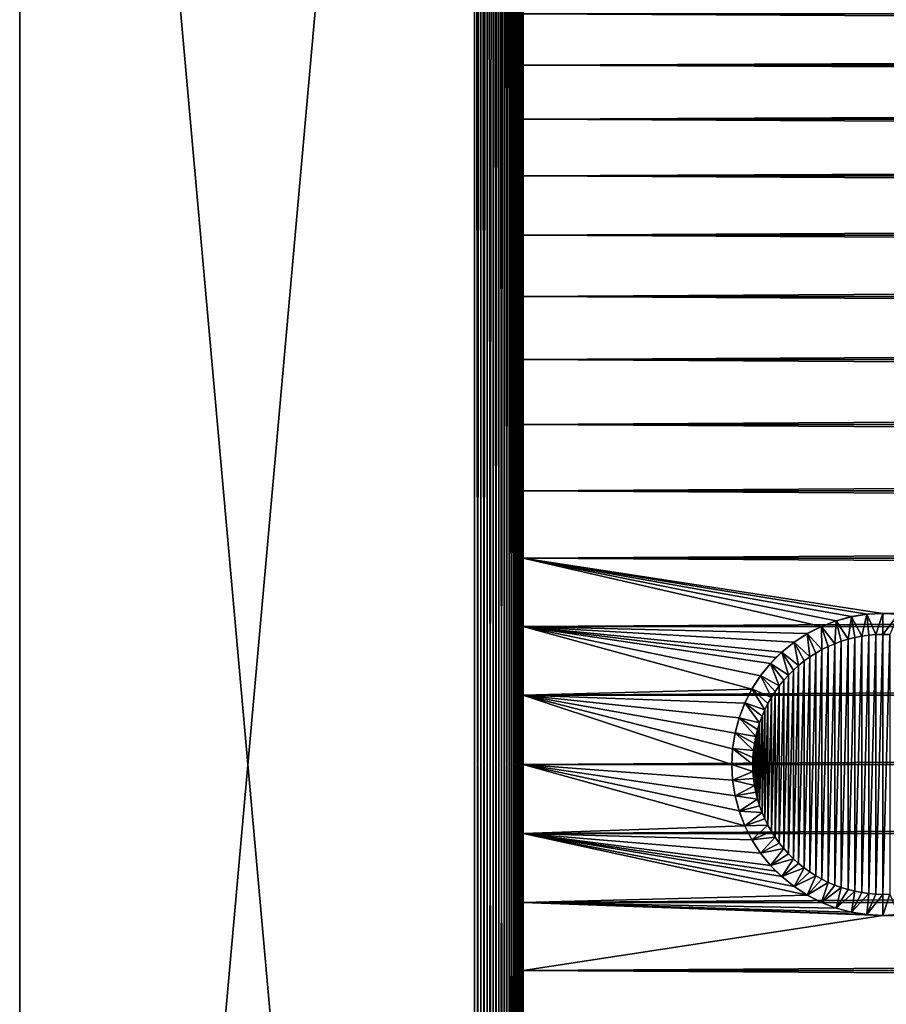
# Model space of a CAD drawing. Header units: metres. Extents: x 39 to 253, y -38 to 38.
# Tile 13 of 55: x 39 to 51, y -3 to 10. Entities that reach past the tile are written whole.
import ezdxf

# ---------------------------------------------------------------- set-up
doc = ezdxf.new("R2010")
doc.units = ezdxf.units.M
doc.layers.add('solid_26008053', color=7, linetype='CONTINUOUS')

msp = doc.modelspace()

# ---------------------------------------------------------------- linework, layer by layer
at = {"layer": 'solid_26008053'}
for points in [[(39, 35.501217, 37.5), (39, -35.501217, -37.5), (39, -35.501217, 37.5)], [(45.324429, 35.280365, 37.279144), (39, 35.501217, 37.5), (39, -35.501217, 37.5)], [(39, 35.501217, 37.5), (39, 35.501217, -37.5), (39, -35.501217, -37.5)], [(45.324429, -35.280365, -37.279148), (39, -35.501217, -37.5), (39, 35.501217, -37.5)], [(45.324429, 35.280365, -37.279148), (45.324429, -35.280365, -37.279148), (39, 35.501217, -37.5)], [(45.324429, -35.280365, 37.279144), (45.324429, 35.280365, 37.279144), (39, -35.501217, 37.5)], [(45.412628, -35.280365, 37.270451), (45.324429, 35.280365, 37.279144), (45.324429, -35.280365, 37.279144)], [(45.412628, -35.280365, 37.270451), (45.412628, 35.280365, 37.270451), (45.324429, 35.280365, 37.279144)], [(45.412628, 35.280365, -37.270454), (45.324429, -35.280365, -37.279148), (45.324429, 35.280365, -37.279148)], [(45.412628, 35.280365, -37.270454), (45.412628, -35.280365, -37.270454), (45.324429, -35.280365, -37.279148)], [(45.499989, -35.280365, 37.250397), (45.499989, 35.280365, 37.250397), (45.412628, 35.280365, 37.270451)], [(45.412628, -35.280365, 37.270451), (45.499989, -35.280365, 37.250397), (45.412628, 35.280365, 37.270451)], [(45.499989, 35.280365, -37.250397), (45.499989, -35.280365, -37.250397), (45.412628, -35.280365, -37.270454)], [(45.412628, 35.280365, -37.270454), (45.499989, 35.280365, -37.250397), (45.412628, -35.280365, -37.270454)], [(45.584053, -35.280365, 37.219349), (45.584053, 35.280365, 37.219349), (45.499989, 35.280365, 37.250397)], [(45.499989, -35.280365, 37.250397), (45.584053, -35.280365, 37.219349), (45.499989, 35.280365, 37.250397)], [(45.584053, 35.280365, -37.219349), (45.584053, -35.280365, -37.219349), (45.499989, -35.280365, -37.250397)], [(45.499989, 35.280365, -37.250397), (45.584053, 35.280365, -37.219349), (45.499989, -35.280365, -37.250397)], [(45.663464, -35.280365, 37.177814), (45.663464, 35.280365, 37.177814), (45.584053, 35.280365, 37.219349)], [(45.584053, -35.280365, 37.219349), (45.663464, -35.280365, 37.177814), (45.584053, 35.280365, 37.219349)], [(45.663464, 35.280365, -37.177814), (45.663464, -35.280365, -37.177814), (45.584053, -35.280365, -37.219349)], [(45.584053, 35.280365, -37.219349), (45.663464, 35.280365, -37.177814), (45.584053, -35.280365, -37.219349)], [(45.736931, -35.280365, 37.126465), (45.736931, 35.280365, 37.126465), (45.663464, 35.280365, 37.177814)], [(45.663464, -35.280365, 37.177814), (45.736931, -35.280365, 37.126465), (45.663464, 35.280365, 37.177814)], [(45.736931, 35.280365, -37.126465), (45.736931, -35.280365, -37.126465), (45.663464, -35.280365, -37.177814)], [(45.663464, 35.280365, -37.177814), (45.736931, 35.280365, -37.126465), (45.663464, -35.280365, -37.177814)], [(45.80323, -35.280365, 37.066151), (45.80323, 35.280365, 37.066151), (45.736931, 35.280365, 37.126465)], [(45.736931, -35.280365, 37.126465), (45.80323, -35.280365, 37.066151), (45.736931, 35.280365, 37.126465)], [(45.80323, 35.280365, -37.066154), (45.80323, -35.280365, -37.066154), (45.736931, -35.280365, -37.126465)], [(45.736931, 35.280365, -37.126465), (45.80323, 35.280365, -37.066154), (45.736931, -35.280365, -37.126465)], [(45.861279, -35.280365, 36.997864), (45.861279, 35.280365, 36.997864), (45.80323, 35.280365, 37.066151)], [(45.80323, -35.280365, 37.066151), (45.861279, -35.280365, 36.997864), (45.80323, 35.280365, 37.066151)], [(45.861279, 35.280365, -36.997868), (45.861279, -35.280365, -36.997868), (45.80323, -35.280365, -37.066154)], [(45.80323, 35.280365, -37.066154), (45.861279, 35.280365, -36.997868), (45.80323, -35.280365, -37.066154)], [(45.910568, -35.280365, 36.921921), (45.910568, 35.280365, 36.921921), (45.861279, 35.280365, 36.997864)], [(45.861279, -35.280365, 36.997864), (45.910568, -35.280365, 36.921921), (45.861279, 35.280365, 36.997864)], [(45.910568, 35.280365, -36.921925), (45.910568, -35.280365, -36.921925), (45.861279, -35.280365, -36.997868)], [(45.861279, 35.280365, -36.997868), (45.910568, 35.280365, -36.921925), (45.861279, -35.280365, -36.997868)], [(45.949337, -35.280365, 36.841026), (45.949337, 35.280365, 36.841026), (45.910568, 35.280365, 36.921921)], [(45.910568, -35.280365, 36.921921), (45.949337, -35.280365, 36.841026), (45.910568, 35.280365, 36.921921)], [(45.949337, 35.280365, -36.84103), (45.949337, -35.280365, -36.84103), (45.910568, -35.280365, -36.921925)], [(45.910568, 35.280365, -36.921925), (45.949337, 35.280365, -36.84103), (45.910568, -35.280365, -36.921925)], [(45.977398, -35.280365, 36.756016), (45.977398, 35.280365, 36.756016), (45.949337, 35.280365, 36.841026)], [(45.949337, -35.280365, 36.841026), (45.977398, -35.280365, 36.756016), (45.949337, 35.280365, 36.841026)], [(45.977398, 35.280365, -36.756016), (45.977398, -35.280365, -36.756016), (45.949337, -35.280365, -36.84103)], [(45.949337, 35.280365, -36.84103), (45.977398, 35.280365, -36.756016), (45.949337, -35.280365, -36.84103)], [(45.994278, -35.280365, 36.668903), (45.994278, 35.280365, 36.668903), (45.977398, 35.280365, 36.756016)], [(45.977398, -35.280365, 36.756016), (45.994278, -35.280365, 36.668903), (45.977398, 35.280365, 36.756016)], [(45.994278, 35.280365, -36.668907), (45.994278, -35.280365, -36.668907), (45.977398, -35.280365, -36.756016)], [(45.977398, 35.280365, -36.756016), (45.994278, 35.280365, -36.668907), (45.977398, -35.280365, -36.756016)], [(46, -35.280365, 36.579571), (46, 35.280365, 36.579571), (45.994278, 35.280365, 36.668903)], [(45.994278, -35.280365, 36.668903), (46, -35.280365, 36.579571), (45.994278, 35.280365, 36.668903)], [(46, 35.280365, -36.579575), (46, -35.280365, -36.579575), (45.994278, -35.280365, -36.668907)], [(45.994278, 35.280365, -36.668907), (46, 35.280365, -36.579575), (45.994278, -35.280365, -36.668907)], [(46, 7.360776, 13.069773), (46, 35.280365, 36.579571), (46, -35.280365, 36.579571)], [(46, 9.723426, 11.421688), (46, 10.435229, 10.775249), (46, 35.280365, 36.579571)], [(46, 8.971666, 12.021198), (46, 9.723426, 11.421688), (46, 35.280365, 36.579571)], [(46, 8.183013, 12.571328), (46, 8.971666, 12.021198), (46, 35.280365, 36.579571)], [(46, 7.360776, 13.069773), (46, 8.183013, 12.571328), (46, 35.280365, 36.579571)], [(46, -7.360776, -13.069773), (46, -35.280365, -36.579575), (46, 35.280365, -36.579575)], [(46, -6.508243, -13.514539), (46, -7.360776, -13.069773), (46, 35.280365, -36.579575)], [(46, -5.629009, -13.903749), (46, -6.508243, -13.514539), (46, 35.280365, -36.579575)], [(46, -4.726629, -14.235834), (46, -5.629009, -13.903749), (46, 35.280365, -36.579575)], [(46, -3.804809, -14.509425), (46, -4.726629, -14.235834), (46, 35.280365, -36.579575)], [(46, -2.867395, -14.723384), (46, -3.804809, -14.509425), (46, 35.280365, -36.579575)], [(46, -1.918142, -14.876852), (46, -2.867395, -14.723384), (46, 35.280365, -36.579575)], [(46, -0.96106, -14.969179), (46, -1.918142, -14.876852), (46, 35.280365, -36.579575)], [(46, 0, -15), (46, -0.96106, -14.969179), (46, 35.280365, -36.579575)], [(46, 0.96106, -14.969179), (46, 0, -15), (46, 35.280365, -36.579575)], [(46, 1.918142, -14.876852), (46, 0.96106, -14.969179), (46, 35.280365, -36.579575)], [(46, 2.867395, -14.723384), (46, 1.918142, -14.876852), (46, 35.280365, -36.579575)], [(46, 3.804809, -14.509425), (46, 2.867395, -14.723384), (46, 35.280365, -36.579575)], [(46, 4.726629, -14.235834), (46, 3.804809, -14.509425), (46, 35.280365, -36.579575)], [(46, 5.629009, -13.903749), (46, 4.726629, -14.235834), (46, 35.280365, -36.579575)], [(46, 6.508243, -13.514539), (46, 5.629009, -13.903749), (46, 35.280365, -36.579575)], [(46, 7.360776, -13.069773), (46, 6.508243, -13.514539), (46, 35.280365, -36.579575)], [(46, 8.183013, -12.571328), (46, 7.360776, -13.069773), (46, 35.280365, -36.579575)], [(46, 8.971666, -12.021198), (46, 8.183013, -12.571328), (46, 35.280365, -36.579575)], [(46, 9.723426, -11.421688), (46, 8.971666, -12.021198), (46, 35.280365, -36.579575)], [(46, 10.435229, -10.775249), (46, 9.723426, -11.421688), (46, 35.280365, -36.579575)], [(203.595444, 10.435238, -10.77524), (203.595444, 9.723426, -11.421689), (46, 10.435229, -10.775249)], [(203.595444, 10.435238, 10.77524), (46, 10.435229, 10.775249), (46, 9.723426, 11.421688)], [(203.595444, 9.723426, 11.421689), (203.595444, 10.435238, 10.77524), (46, 9.723426, 11.421688)], [(203.595444, 9.723426, -11.421689), (46, 9.723426, -11.421688), (46, 10.435229, -10.775249)], [(203.595444, 8.971658, -12.021204), (46, 8.971666, -12.021198), (46, 9.723426, -11.421688)], [(203.595444, 9.723426, -11.421689), (203.595444, 8.971658, -12.021204), (46, 9.723426, -11.421688)], [(203.595444, 9.723426, 11.421689), (46, 9.723426, 11.421688), (46, 8.971666, 12.021198)], [(203.595444, 8.971658, 12.021204), (203.595444, 9.723426, 11.421689), (46, 8.971666, 12.021198)], [(203.595444, 8.183023, -12.571321), (46, 8.183013, -12.571328), (46, 8.971666, -12.021198)], [(203.595444, 8.971658, -12.021204), (203.595444, 8.183023, -12.571321), (46, 8.971666, -12.021198)], [(203.595444, 8.971658, 12.021204), (46, 8.971666, 12.021198), (46, 8.183013, 12.571328)], [(203.595444, 8.183023, 12.571321), (203.595444, 8.971658, 12.021204), (46, 8.183013, 12.571328)], [(203.595444, 8.183023, -12.571321), (203.595444, 7.360763, -13.06978), (46, 8.183013, -12.571328)], [(203.595444, 8.183023, 12.571321), (46, 8.183013, 12.571328), (46, 7.360776, 13.069773)], [(203.595444, 7.360763, 13.06978), (203.595444, 8.183023, 12.571321), (46, 7.360776, 13.069773)], [(203.595444, 7.360763, -13.06978), (46, 7.360776, -13.069773), (46, 8.183013, -12.571328)], [(46, 6.508243, 13.514539), (46, 7.360776, 13.069773), (46, -35.280365, 36.579571)], [(203.595444, 6.508256, -13.514533), (46, 6.508243, -13.514539), (46, 7.360776, -13.069773)], [(203.595444, 7.360763, -13.06978), (203.595444, 6.508256, -13.514533), (46, 7.360776, -13.069773)], [(203.595444, 7.360763, 13.06978), (46, 7.360776, 13.069773), (46, 6.508243, 13.514539)], [(203.595444, 6.508256, 13.514533), (203.595444, 7.360763, 13.06978), (46, 6.508243, 13.514539)], [(203.595444, 6.508256, -13.514533), (203.595444, 5.629005, -13.903751), (46, 6.508243, -13.514539)], [(203.595444, 6.508256, 13.514533), (46, 6.508243, 13.514539), (46, 5.629009, 13.903749)], [(203.595444, 5.629005, 13.903751), (203.595444, 6.508256, 13.514533), (46, 5.629009, 13.903749)], [(46, 5.629009, 13.903749), (46, 6.508243, 13.514539), (46, -35.280365, 36.579571)], [(203.595444, 5.629005, -13.903751), (46, 5.629009, -13.903749), (46, 6.508243, -13.514539)], [(46, 4.726629, 14.235834), (46, 5.629009, 13.903749), (46, -35.280365, 36.579571)], [(203.595444, 4.726623, -14.235836), (46, 4.726629, -14.235834), (46, 5.629009, -13.903749)], [(203.595444, 5.629005, -13.903751), (203.595444, 4.726623, -14.235836), (46, 5.629009, -13.903749)], [(203.595444, 5.629005, 13.903751), (46, 5.629009, 13.903749), (46, 4.726629, 14.235834)], [(203.595444, 4.726623, 14.235836), (203.595444, 5.629005, 13.903751), (46, 4.726629, 14.235834)], [(46, 3.804809, 14.509425), (46, 4.726629, 14.235834), (46, -35.280365, 36.579571)], [(203.595444, 3.804819, -14.509423), (46, 3.804809, -14.509425), (46, 4.726629, -14.235834)], [(203.595444, 4.726623, -14.235836), (203.595444, 3.804819, -14.509423), (46, 4.726629, -14.235834)], [(203.595444, 4.726623, 14.235836), (46, 4.726629, 14.235834), (46, 3.804809, 14.509425)], [(203.595444, 3.804819, 14.509423), (203.595444, 4.726623, 14.235836), (46, 3.804809, 14.509425)], [(203.595444, 3.804819, -14.509423), (203.595444, 2.867379, -14.723388), (46, 3.804809, -14.509425)], [(203.595444, 3.804819, 14.509423), (46, 3.804809, 14.509425), (46, 2.867395, 14.723384)], [(203.595444, 2.867379, 14.723388), (203.595444, 3.804819, 14.509423), (46, 2.867395, 14.723384)], [(46, 2.867395, 14.723384), (46, 3.804809, 14.509425), (46, -35.280365, 36.579571)], [(203.595444, 2.867379, -14.723388), (46, 2.867395, -14.723384), (46, 3.804809, -14.509425)], [(46, 1.918142, 14.876852), (46, 2.867395, 14.723384), (46, -35.280365, 36.579571)], [(50.147827, 1.919322, -14.8767), (46, 1.918142, -14.876852), (46, 2.867395, -14.723384)], [(50.353039, 1.99786, -14.866357), (50.147827, 1.919322, -14.8767), (46, 2.867395, -14.723384)], [(50.565002, 2.054452, -14.858642), (50.353039, 1.99786, -14.866357), (46, 2.867395, -14.723384)], [(50.781349, 2.088584, -14.853882), (50.565002, 2.054452, -14.858642), (46, 2.867395, -14.723384)], [(51.000004, 2.1, -14.852273), (50.781349, 2.088584, -14.853882), (46, 2.867395, -14.723384)], [(203.595444, 1.918157, -14.87685), (51.000004, 2.1, -14.852273), (46, 2.867395, -14.723384)], [(203.595444, 2.867379, -14.723388), (203.595444, 1.918157, -14.87685), (46, 2.867395, -14.723384)], [(203.595444, 2.867379, 14.723388), (46, 2.867395, 14.723384), (46, 1.918142, 14.876852)], [(203.595444, 1.918157, 14.87685), (203.595444, 2.867379, 14.723388), (46, 1.918142, 14.876852)], [(50.563385, 2.05411, -14.83094), (50.351063, 1.997219, -14.83094), (50.353039, 1.99786, -14.866357)], [(50.516499, 1.7413, -15), (50.351063, 1.997219, -14.83094), (50.563385, 2.05411, -14.83094)], [(50.563385, 2.05411, -14.83094), (50.353039, 1.99786, -14.866357), (50.565002, 2.054452, -14.858642)], [(50.516499, 1.7413, -15), (50.563385, 2.05411, -14.83094), (50.611538, 1.764934, -15)], [(50.780491, 2.088496, -14.83094), (50.563385, 2.05411, -14.83094), (50.565002, 2.054452, -14.858642)], [(50.70763, 1.783373, -15), (50.563385, 2.05411, -14.83094), (50.780491, 2.088496, -14.83094)], [(50.611538, 1.764934, -15), (50.563385, 2.05411, -14.83094), (50.70763, 1.783373, -15)], [(50.780491, 2.088496, -14.83094), (50.565002, 2.054452, -14.858642), (50.781349, 2.088584, -14.853882)], [(50.70763, 1.783373, -15), (50.780491, 2.088496, -14.83094), (50.804592, 1.796582, -15)], [(50.780491, 2.088496, -14.83094), (50.781349, 2.088584, -14.853882), (51.000004, 2.1, -14.852273)], [(51, 2.1, -14.83094), (50.780491, 2.088496, -14.83094), (51.000004, 2.1, -14.852273)], [(50.902161, 1.804529, -15), (50.780491, 2.088496, -14.83094), (51, 2.1, -14.83094)], [(50.804592, 1.796582, -15), (50.780491, 2.088496, -14.83094), (50.902161, 1.804529, -15)], [(50.902161, 1.804529, -15), (51, 2.1, -14.83094), (51, 1.80718, -15)], [(51, 2.1, -14.83094), (51.000004, 2.1, -14.852273), (51.218655, 2.088584, -14.853882)], [(51.219509, 2.088496, -14.83094), (51, 2.1, -14.83094), (51.218655, 2.088584, -14.853882)], [(51, 1.80718, -15), (51, 2.1, -14.83094), (51.219509, 2.088496, -14.83094)], [(51, 1.80718, -15), (51.219509, 2.088496, -14.83094), (51.097839, 1.804529, -15)], [(203.595444, 1.918157, -14.87685), (51.218655, 2.088584, -14.853882), (51.000004, 2.1, -14.852273)], [(50.147827, 1.919322, -14.8767), (49.95166, 1.819611, -14.889225), (46, 1.918142, -14.876852)], [(203.595444, 1.918157, 14.87685), (46, 1.918142, 14.876852), (46, 0.96106, 14.969179)], [(203.595444, 0.961053, 14.969181), (203.595444, 1.918157, 14.87685), (46, 0.96106, 14.969179)], [(46, 0.96106, 14.969179), (46, 1.918142, 14.876852), (46, -35.280365, 36.579571)], [(49.180412, 1.04838, -14.963319), (46, 0.96106, -14.969179), (46, 1.918142, -14.876852)], [(49.300327, 1.233332, -14.94921), (49.180412, 1.04838, -14.963319), (46, 1.918142, -14.876852)], [(49.43911, 1.404855, -14.934068), (49.300327, 1.233332, -14.94921), (46, 1.918142, -14.876852)], [(49.515083, 1.484931, -14.926318), (49.43911, 1.404855, -14.934068), (46, 1.918142, -14.876852)], [(49.595169, 1.560912, -14.918564), (49.515083, 1.484931, -14.926318), (46, 1.918142, -14.876852)], [(49.766693, 1.699694, -14.90339), (49.595169, 1.560912, -14.918564), (46, 1.918142, -14.876852)], [(49.95166, 1.819611, -14.889225), (49.766693, 1.699694, -14.90339), (46, 1.918142, -14.876852)], [(50.145855, 1.918445, -14.83094), (49.950001, 1.818653, -14.83094), (49.95166, 1.819611, -14.889225)], [(50.153519, 1.596674, -15), (49.950001, 1.818653, -14.83094), (50.145855, 1.918445, -14.83094)], [(50.145855, 1.918445, -14.83094), (49.95166, 1.819611, -14.889225), (50.147827, 1.919322, -14.8767)], [(50.351063, 1.997219, -14.83094), (50.145855, 1.918445, -14.83094), (50.147827, 1.919322, -14.8767)], [(50.331097, 1.678827, -15), (50.145855, 1.918445, -14.83094), (50.351063, 1.997219, -14.83094)], [(50.24118, 1.64015, -15), (50.145855, 1.918445, -14.83094), (50.331097, 1.678827, -15)], [(50.153519, 1.596674, -15), (50.145855, 1.918445, -14.83094), (50.24118, 1.64015, -15)], [(50.351063, 1.997219, -14.83094), (50.147827, 1.919322, -14.8767), (50.353039, 1.99786, -14.866357)], [(50.331097, 1.678827, -15), (50.351063, 1.997219, -14.83094), (50.422974, 1.712583, -15)], [(50.422974, 1.712583, -15), (50.351063, 1.997219, -14.83094), (50.516499, 1.7413, -15)], [(49.950001, 1.818653, -14.83094), (49.765652, 1.698936, -14.83094), (49.766693, 1.699694, -14.90339)], [(49.985813, 1.495767, -15), (49.765652, 1.698936, -14.83094), (49.950001, 1.818653, -14.83094)], [(49.950001, 1.818653, -14.83094), (49.766693, 1.699694, -14.90339), (49.95166, 1.819611, -14.889225)], [(50.068302, 1.548494, -15), (49.950001, 1.818653, -14.83094), (50.153519, 1.596674, -15)], [(49.985813, 1.495767, -15), (49.950001, 1.818653, -14.83094), (50.068302, 1.548494, -15)], [(50.70763, 1.783373, -15), (50.70763, -1.783373, -15), (50.611538, -1.764934, -15)], [(50.611538, 1.764934, -15), (50.70763, 1.783373, -15), (50.611538, -1.764934, -15)], [(50.804592, 1.796582, -15), (50.804592, -1.796582, -15), (50.70763, -1.783373, -15)], [(50.70763, 1.783373, -15), (50.804592, 1.796582, -15), (50.70763, -1.783373, -15)], [(50.902161, 1.804529, -15), (50.902161, -1.804529, -15), (50.804592, -1.796582, -15)], [(50.804592, 1.796582, -15), (50.902161, 1.804529, -15), (50.804592, -1.796582, -15)], [(51, 1.80718, -15), (51, -1.80718, -15), (50.902161, -1.804529, -15)], [(50.902161, 1.804529, -15), (51, 1.80718, -15), (50.902161, -1.804529, -15)], [(51, 1.80718, -15), (51.097839, 1.804529, -15), (51, -1.80718, -15)], [(51.097839, 1.804529, -15), (51.097839, -1.804529, -15), (51, -1.80718, -15)], [(49.765652, 1.698936, -14.83094), (49.594826, 1.560604, -14.83094), (49.595169, 1.560912, -14.918564)], [(49.83007, 1.377373, -15), (49.594826, 1.560604, -14.83094), (49.765652, 1.698936, -14.83094)], [(49.765652, 1.698936, -14.83094), (49.595169, 1.560912, -14.918564), (49.766693, 1.699694, -14.90339)], [(49.906342, 1.438685, -15), (49.765652, 1.698936, -14.83094), (49.985813, 1.495767, -15)], [(49.83007, 1.377373, -15), (49.765652, 1.698936, -14.83094), (49.906342, 1.438685, -15)], [(50.331097, 1.678827, -15), (50.331097, -1.678827, -15), (50.24118, -1.64015, -15)], [(50.24118, 1.64015, -15), (50.331097, 1.678827, -15), (50.24118, -1.64015, -15)], [(50.422974, 1.712583, -15), (50.422974, -1.712583, -15), (50.331097, -1.678827, -15)], [(50.331097, 1.678827, -15), (50.422974, 1.712583, -15), (50.331097, -1.678827, -15)], [(50.516499, 1.7413, -15), (50.516499, -1.7413, -15), (50.422974, -1.712583, -15)], [(50.422974, 1.712583, -15), (50.516499, 1.7413, -15), (50.422974, -1.712583, -15)], [(50.611538, 1.764934, -15), (50.611538, -1.764934, -15), (50.516499, -1.7413, -15)], [(50.516499, 1.7413, -15), (50.611538, 1.764934, -15), (50.516499, -1.7413, -15)], [(49.594826, 1.560604, -14.83094), (49.439396, 1.405174, -14.83094), (49.515083, 1.484931, -14.926318)], [(49.688007, 1.24281, -15), (49.439396, 1.405174, -14.83094), (49.594826, 1.560604, -14.83094)], [(49.594826, 1.560604, -14.83094), (49.515083, 1.484931, -14.926318), (49.595169, 1.560912, -14.918564)], [(49.757191, 1.311991, -15), (49.594826, 1.560604, -14.83094), (49.83007, 1.377373, -15)], [(49.688007, 1.24281, -15), (49.594826, 1.560604, -14.83094), (49.757191, 1.311991, -15)], [(50.068302, 1.548494, -15), (50.068302, -1.548494, -15), (49.985813, -1.495767, -15)], [(49.985813, 1.495767, -15), (50.068302, 1.548494, -15), (49.985813, -1.495767, -15)], [(50.153519, 1.596674, -15), (50.153519, -1.596674, -15), (50.068302, -1.548494, -15)], [(50.068302, 1.548494, -15), (50.153519, 1.596674, -15), (50.068302, -1.548494, -15)], [(50.24118, 1.64015, -15), (50.24118, -1.64015, -15), (50.153519, -1.596674, -15)], [(50.153519, 1.596674, -15), (50.24118, 1.64015, -15), (50.153519, -1.596674, -15)], [(49.301064, 1.234349, -14.83094), (49.300327, 1.233332, -14.94921), (49.43911, 1.404855, -14.934068)], [(49.439396, 1.405174, -14.83094), (49.301064, 1.234349, -14.83094), (49.43911, 1.404855, -14.934068)], [(49.561314, 1.093657, -15), (49.301064, 1.234349, -14.83094), (49.439396, 1.405174, -14.83094)], [(49.439396, 1.405174, -14.83094), (49.43911, 1.404855, -14.934068), (49.515083, 1.484931, -14.926318)], [(49.622627, 1.16993, -15), (49.439396, 1.405174, -14.83094), (49.688007, 1.24281, -15)], [(49.561314, 1.093657, -15), (49.439396, 1.405174, -14.83094), (49.622627, 1.16993, -15)], [(49.83007, 1.377373, -15), (49.83007, -1.377373, -15), (49.757191, -1.311991, -15)], [(49.757191, 1.311991, -15), (49.83007, 1.377373, -15), (49.757191, -1.311991, -15)], [(49.906342, 1.438685, -15), (49.906342, -1.438685, -15), (49.83007, -1.377373, -15)], [(49.83007, 1.377373, -15), (49.906342, 1.438685, -15), (49.83007, -1.377373, -15)], [(49.985813, 1.495767, -15), (49.985813, -1.495767, -15), (49.906342, -1.438685, -15)], [(49.906342, 1.438685, -15), (49.985813, 1.495767, -15), (49.906342, -1.438685, -15)], [(49.181347, 1.05, -14.83094), (49.180412, 1.04838, -14.963319), (49.300327, 1.233332, -14.94921)], [(49.301064, 1.234349, -14.83094), (49.181347, 1.05, -14.83094), (49.300327, 1.233332, -14.94921)], [(49.451508, 0.931699, -15), (49.181347, 1.05, -14.83094), (49.301064, 1.234349, -14.83094)], [(49.504234, 1.014187, -15), (49.301064, 1.234349, -14.83094), (49.561314, 1.093657, -15)], [(49.451508, 0.931699, -15), (49.301064, 1.234349, -14.83094), (49.504234, 1.014187, -15)], [(49.688007, 1.24281, -15), (49.688007, -1.24281, -15), (49.622627, -1.16993, -15)], [(49.622627, 1.16993, -15), (49.688007, 1.24281, -15), (49.622627, -1.16993, -15)], [(49.757191, 1.311991, -15), (49.757191, -1.311991, -15), (49.688007, -1.24281, -15)], [(49.688007, 1.24281, -15), (49.757191, 1.311991, -15), (49.688007, -1.24281, -15)], [(49.622627, 1.16993, -15), (49.622627, -1.16993, -15), (49.561314, -1.093657, -15)], [(49.561314, 1.093657, -15), (49.622627, 1.16993, -15), (49.561314, -1.093657, -15)], [(49.180412, 1.04838, -14.963319), (49.0807, 0.852219, -14.975771), (46, 0.96106, -14.969179)], [(46, 0.96106, 14.969179), (46, -35.280365, 36.579571), (46, 0, 15)], [(203.595444, 0.961053, 14.969181), (46, 0.96106, 14.969179), (46, 0, 15)], [(48.900002, 0, -15), (46, 0, -15), (46, 0.96106, -14.969179)], [(48.911419, 0.218672, -14.998406), (48.900002, 0, -15), (46, 0.96106, -14.969179)], [(48.945557, 0.435042, -14.99369), (48.911419, 0.218672, -14.998406), (46, 0.96106, -14.969179)], [(49.002155, 0.647007, -14.986039), (48.945557, 0.435042, -14.99369), (46, 0.96106, -14.969179)], [(49.0807, 0.852219, -14.975771), (49.002155, 0.647007, -14.986039), (46, 0.96106, -14.969179)], [(203.595444, 0.961053, 14.969181), (46, 0, 15), (203.595444, 0, 15)], [(49.081554, 0.854147, -14.83094), (49.0807, 0.852219, -14.975771), (49.180412, 1.04838, -14.963319)], [(49.181347, 1.05, -14.83094), (49.081554, 0.854147, -14.83094), (49.180412, 1.04838, -14.963319)], [(49.359848, 0.758818, -15), (49.081554, 0.854147, -14.83094), (49.181347, 1.05, -14.83094)], [(49.403324, 0.84648, -15), (49.181347, 1.05, -14.83094), (49.451508, 0.931699, -15)], [(49.359848, 0.758818, -15), (49.181347, 1.05, -14.83094), (49.403324, 0.84648, -15)], [(49.504234, 1.014187, -15), (49.504234, -1.014187, -15), (49.451508, -0.931699, -15)], [(49.451508, 0.931699, -15), (49.504234, 1.014187, -15), (49.451508, -0.931699, -15)], [(49.561314, 1.093657, -15), (49.561314, -1.093657, -15), (49.504234, -1.014187, -15)], [(49.504234, 1.014187, -15), (49.561314, 1.093657, -15), (49.504234, -1.014187, -15)], [(49.002781, 0.648936, -14.83094), (49.002155, 0.647007, -14.986039), (49.0807, 0.852219, -14.975771)], [(49.081554, 0.854147, -14.83094), (49.002781, 0.648936, -14.83094), (49.0807, 0.852219, -14.975771)], [(49.287418, 0.577026, -15), (49.002781, 0.648936, -14.83094), (49.081554, 0.854147, -14.83094)], [(49.321175, 0.668903, -15), (49.081554, 0.854147, -14.83094), (49.359848, 0.758818, -15)], [(49.287418, 0.577026, -15), (49.081554, 0.854147, -14.83094), (49.321175, 0.668903, -15)], [(49.403324, 0.84648, -15), (49.403324, -0.84648, -15), (49.359848, -0.758818, -15)], [(49.359848, 0.758818, -15), (49.403324, 0.84648, -15), (49.359848, -0.758818, -15)], [(49.451508, 0.931699, -15), (49.451508, -0.931699, -15), (49.403324, -0.84648, -15)], [(49.403324, 0.84648, -15), (49.451508, 0.931699, -15), (49.403324, -0.84648, -15)], [(49.359848, 0.758818, -15), (49.359848, -0.758818, -15), (49.321175, -0.668903, -15)], [(49.321175, 0.668903, -15), (49.359848, 0.758818, -15), (49.321175, -0.668903, -15)], [(48.945889, 0.436615, -14.83094), (48.945557, 0.435042, -14.99369), (49.002155, 0.647007, -14.986039)], [(49.002781, 0.648936, -14.83094), (48.945889, 0.436615, -14.83094), (49.002155, 0.647007, -14.986039)], [(49.235065, 0.388462, -15), (48.945889, 0.436615, -14.83094), (49.002781, 0.648936, -14.83094)], [(49.258701, 0.4835, -15), (49.002781, 0.648936, -14.83094), (49.287418, 0.577026, -15)], [(49.235065, 0.388462, -15), (49.002781, 0.648936, -14.83094), (49.258701, 0.4835, -15)], [(49.287418, 0.577026, -15), (49.287418, -0.577026, -15), (49.258701, -0.4835, -15)], [(49.258701, 0.4835, -15), (49.287418, 0.577026, -15), (49.258701, -0.4835, -15)], [(49.321175, 0.668903, -15), (49.321175, -0.668903, -15), (49.287418, -0.577026, -15)], [(49.287418, 0.577026, -15), (49.321175, 0.668903, -15), (49.287418, -0.577026, -15)], [(48.911503, 0.21951, -14.83094), (48.911419, 0.218672, -14.998406), (48.945557, 0.435042, -14.99369)], [(48.945889, 0.436615, -14.83094), (48.911503, 0.21951, -14.83094), (48.945557, 0.435042, -14.99369)], [(49.203419, 0.195408, -15), (48.911503, 0.21951, -14.83094), (48.945889, 0.436615, -14.83094)], [(49.216629, 0.292371, -15), (48.945889, 0.436615, -14.83094), (49.235065, 0.388462, -15)], [(49.203419, 0.195408, -15), (48.945889, 0.436615, -14.83094), (49.216629, 0.292371, -15)], [(49.258701, 0.4835, -15), (49.258701, -0.4835, -15), (49.235065, -0.388462, -15)], [(49.235065, 0.388462, -15), (49.258701, 0.4835, -15), (49.235065, -0.388462, -15)], [(49.216629, 0.292371, -15), (49.216629, -0.292371, -15), (49.203419, -0.195408, -15)], [(49.203419, 0.195408, -15), (49.216629, 0.292371, -15), (49.203419, -0.195408, -15)], [(49.235065, 0.388462, -15), (49.235065, -0.388462, -15), (49.216629, -0.292371, -15)], [(49.216629, 0.292371, -15), (49.235065, 0.388462, -15), (49.216629, -0.292371, -15)], [(48.911503, 0.21951, -14.83094), (48.900002, 0, -14.83094), (48.911419, 0.218672, -14.998406)], [(49.192822, 0, -15), (48.900002, 0, -14.83094), (48.911503, 0.21951, -14.83094)], [(48.900002, 0, -14.83094), (48.900002, 0, -15), (48.911419, 0.218672, -14.998406)], [(49.195473, 0.097847, -15), (49.192822, 0, -15), (48.911503, 0.21951, -14.83094)], [(49.195473, 0.097847, -15), (48.911503, 0.21951, -14.83094), (49.203419, 0.195408, -15)], [(49.203419, 0.195408, -15), (49.203419, -0.195408, -15), (49.195473, -0.097847, -15)], [(49.195473, 0.097847, -15), (49.203419, 0.195408, -15), (49.195473, -0.097847, -15)], [(46, -0.96106, 14.969179), (46, 0, 15), (46, -35.280365, 36.579571)], [(203.595444, 0, 15), (46, 0, 15), (46, -0.96106, 14.969179)], [(203.595444, -0.961053, 14.969181), (203.595444, 0, 15), (46, -0.96106, 14.969179)], [(49.195473, -0.097847, -15), (48.900002, 0, -14.83094), (49.192822, 0, -15)], [(49.195473, 0.097847, -15), (49.195473, -0.097847, -15), (49.192822, 0, -15)], [(49.080696, -0.852214, -14.975772), (46, -0.96106, -14.969179), (46, 0, -15)], [(49.002151, -0.647, -14.98604), (49.080696, -0.852214, -14.975772), (46, 0, -15)], [(48.945557, -0.435038, -14.99369), (49.002151, -0.647, -14.98604), (46, 0, -15)], [(48.911419, -0.218669, -14.998406), (48.945557, -0.435038, -14.99369), (46, 0, -15)], [(48.900002, 0, -15), (48.911419, -0.218669, -14.998406), (46, 0, -15)], [(48.911503, -0.21951, -14.83094), (48.911419, -0.218669, -14.998406), (48.900002, 0, -15)], [(48.900002, 0, -14.83094), (48.911503, -0.21951, -14.83094), (48.900002, 0, -15)], [(49.195473, -0.097847, -15), (48.911503, -0.21951, -14.83094), (48.900002, 0, -14.83094)], [(49.203419, -0.195408, -15), (48.911503, -0.21951, -14.83094), (49.195473, -0.097847, -15)], [(48.911503, -0.21951, -14.83094), (48.945557, -0.435038, -14.99369), (48.911419, -0.218669, -14.998406)], [(49.216629, -0.292371, -15), (48.911503, -0.21951, -14.83094), (49.203419, -0.195408, -15)], [(48.911503, -0.21951, -14.83094), (48.945889, -0.436615, -14.83094), (48.945557, -0.435038, -14.99369)], [(49.216629, -0.292371, -15), (48.945889, -0.436615, -14.83094), (48.911503, -0.21951, -14.83094)], [(49.235065, -0.388462, -15), (48.945889, -0.436615, -14.83094), (49.216629, -0.292371, -15)], [(49.258701, -0.4835, -15), (48.945889, -0.436615, -14.83094), (49.235065, -0.388462, -15)], [(48.945889, -0.436615, -14.83094), (49.002151, -0.647, -14.98604), (48.945557, -0.435038, -14.99369)], [(48.945889, -0.436615, -14.83094), (49.002781, -0.648936, -14.83094), (49.002151, -0.647, -14.98604)], [(49.258701, -0.4835, -15), (49.002781, -0.648936, -14.83094), (48.945889, -0.436615, -14.83094)], [(49.287418, -0.577026, -15), (49.002781, -0.648936, -14.83094), (49.258701, -0.4835, -15)], [(49.002781, -0.648936, -14.83094), (49.080696, -0.852214, -14.975772), (49.002151, -0.647, -14.98604)], [(49.321175, -0.668903, -15), (49.002781, -0.648936, -14.83094), (49.287418, -0.577026, -15)], [(49.002781, -0.648936, -14.83094), (49.081554, -0.854147, -14.83094), (49.080696, -0.852214, -14.975772)], [(49.321175, -0.668903, -15), (49.081554, -0.854147, -14.83094), (49.002781, -0.648936, -14.83094)], [(49.359848, -0.758818, -15), (49.081554, -0.854147, -14.83094), (49.321175, -0.668903, -15)], [(49.403324, -0.84648, -15), (49.081554, -0.854147, -14.83094), (49.359848, -0.758818, -15)], [(49.080696, -0.852214, -14.975772), (49.180408, -1.048376, -14.963319), (46, -0.96106, -14.969179)], [(49.081554, -0.854147, -14.83094), (49.180408, -1.048376, -14.963319), (49.080696, -0.852214, -14.975772)], [(49.403324, -0.84648, -15), (49.181347, -1.05, -14.83094), (49.081554, -0.854147, -14.83094)], [(49.081554, -0.854147, -14.83094), (49.181347, -1.05, -14.83094), (49.180408, -1.048376, -14.963319)], [(49.451508, -0.931699, -15), (49.181347, -1.05, -14.83094), (49.403324, -0.84648, -15)], [(49.504234, -1.014187, -15), (49.181347, -1.05, -14.83094), (49.451508, -0.931699, -15)], [(203.595444, -0.961053, 14.969181), (46, -0.96106, 14.969179), (46, -1.918142, 14.876852)], [(203.595444, -1.918157, 14.87685), (203.595444, -0.961053, 14.969181), (46, -1.918142, 14.876852)], [(46, -1.918142, 14.876852), (46, -0.96106, 14.969179), (46, -35.280365, 36.579571)], [(49.951656, -1.819609, -14.889225), (46, -1.918142, -14.876852), (46, -0.96106, -14.969179)], [(49.766689, -1.699691, -14.903391), (49.951656, -1.819609, -14.889225), (46, -0.96106, -14.969179)], [(49.595165, -1.560909, -14.918565), (49.766689, -1.699691, -14.903391), (46, -0.96106, -14.969179)], [(49.515076, -1.484926, -14.926319), (49.595165, -1.560909, -14.918565), (46, -0.96106, -14.969179)], [(49.439106, -1.404851, -14.934068), (49.515076, -1.484926, -14.926319), (46, -0.96106, -14.969179)], [(49.300323, -1.233328, -14.949211), (49.439106, -1.404851, -14.934068), (46, -0.96106, -14.969179)], [(49.180408, -1.048376, -14.963319), (49.300323, -1.233328, -14.949211), (46, -0.96106, -14.969179)], [(49.181347, -1.05, -14.83094), (49.300323, -1.233328, -14.949211), (49.180408, -1.048376, -14.963319)], [(49.504234, -1.014187, -15), (49.301064, -1.234349, -14.83094), (49.181347, -1.05, -14.83094)], [(49.181347, -1.05, -14.83094), (49.301064, -1.234349, -14.83094), (49.300323, -1.233328, -14.949211)], [(49.561314, -1.093657, -15), (49.301064, -1.234349, -14.83094), (49.504234, -1.014187, -15)], [(49.622627, -1.16993, -15), (49.301064, -1.234349, -14.83094), (49.561314, -1.093657, -15)], [(49.622627, -1.16993, -15), (49.439396, -1.405174, -14.83094), (49.301064, -1.234349, -14.83094)], [(49.688007, -1.24281, -15), (49.439396, -1.405174, -14.83094), (49.622627, -1.16993, -15)], [(49.301064, -1.234349, -14.83094), (49.439106, -1.404851, -14.934068), (49.300323, -1.233328, -14.949211)], [(49.301064, -1.234349, -14.83094), (49.439396, -1.405174, -14.83094), (49.439106, -1.404851, -14.934068)], [(49.757191, -1.311991, -15), (49.439396, -1.405174, -14.83094), (49.688007, -1.24281, -15)], [(49.757191, -1.311991, -15), (49.594826, -1.560604, -14.83094), (49.439396, -1.405174, -14.83094)], [(49.83007, -1.377373, -15), (49.594826, -1.560604, -14.83094), (49.757191, -1.311991, -15)], [(49.439396, -1.405174, -14.83094), (49.515076, -1.484926, -14.926319), (49.439106, -1.404851, -14.934068)], [(49.439396, -1.405174, -14.83094), (49.594826, -1.560604, -14.83094), (49.515076, -1.484926, -14.926319)], [(49.594826, -1.560604, -14.83094), (49.595165, -1.560909, -14.918565), (49.515076, -1.484926, -14.926319)], [(49.906342, -1.438685, -15), (49.594826, -1.560604, -14.83094), (49.83007, -1.377373, -15)], [(49.906342, -1.438685, -15), (49.765652, -1.698936, -14.83094), (49.594826, -1.560604, -14.83094)], [(49.985813, -1.495767, -15), (49.765652, -1.698936, -14.83094), (49.906342, -1.438685, -15)], [(50.068302, -1.548494, -15), (49.765652, -1.698936, -14.83094), (49.985813, -1.495767, -15)], [(49.594826, -1.560604, -14.83094), (49.765652, -1.698936, -14.83094), (49.595165, -1.560909, -14.918565)], [(49.765652, -1.698936, -14.83094), (49.766689, -1.699691, -14.903391), (49.595165, -1.560909, -14.918565)], [(50.068302, -1.548494, -15), (49.950001, -1.818653, -14.83094), (49.765652, -1.698936, -14.83094)], [(50.153519, -1.596674, -15), (49.950001, -1.818653, -14.83094), (50.068302, -1.548494, -15)], [(50.24118, -1.64015, -15), (49.950001, -1.818653, -14.83094), (50.153519, -1.596674, -15)], [(50.24118, -1.64015, -15), (50.145855, -1.918445, -14.83094), (49.950001, -1.818653, -14.83094)], [(50.331097, -1.678827, -15), (50.145855, -1.918445, -14.83094), (50.24118, -1.64015, -15)], [(49.765652, -1.698936, -14.83094), (49.950001, -1.818653, -14.83094), (49.766689, -1.699691, -14.903391)], [(49.950001, -1.818653, -14.83094), (49.951656, -1.819609, -14.889225), (49.766689, -1.699691, -14.903391)], [(50.422974, -1.712583, -15), (50.145855, -1.918445, -14.83094), (50.331097, -1.678827, -15)], [(50.422974, -1.712583, -15), (50.351063, -1.997219, -14.83094), (50.145855, -1.918445, -14.83094)], [(50.516499, -1.7413, -15), (50.351063, -1.997219, -14.83094), (50.422974, -1.712583, -15)], [(50.611538, -1.764934, -15), (50.351063, -1.997219, -14.83094), (50.516499, -1.7413, -15)], [(50.611538, -1.764934, -15), (50.563385, -2.05411, -14.83094), (50.351063, -1.997219, -14.83094)], [(50.70763, -1.783373, -15), (50.563385, -2.05411, -14.83094), (50.611538, -1.764934, -15)], [(49.951656, -1.819609, -14.889225), (50.147823, -1.91932, -14.8767), (46, -1.918142, -14.876852)], [(49.950001, -1.818653, -14.83094), (50.145855, -1.918445, -14.83094), (49.951656, -1.819609, -14.889225)], [(50.145855, -1.918445, -14.83094), (50.147823, -1.91932, -14.8767), (49.951656, -1.819609, -14.889225)], [(50.804592, -1.796582, -15), (50.563385, -2.05411, -14.83094), (50.70763, -1.783373, -15)], [(50.804592, -1.796582, -15), (50.780491, -2.088496, -14.83094), (50.563385, -2.05411, -14.83094)], [(50.902161, -1.804529, -15), (50.780491, -2.088496, -14.83094), (50.804592, -1.796582, -15)], [(51, -1.80718, -15), (50.780491, -2.088496, -14.83094), (50.902161, -1.804529, -15)], [(51, -1.80718, -15), (51, -2.1, -14.83094), (50.780491, -2.088496, -14.83094)], [(51.097839, -1.804529, -15), (51.219509, -2.088496, -14.83094), (51, -2.1, -14.83094)], [(51.097839, -1.804529, -15), (51, -2.1, -14.83094), (51, -1.80718, -15)], [(46, -2.867395, 14.723384), (46, -1.918142, 14.876852), (46, -35.280365, 36.579571)], [(203.595444, -1.918157, 14.87685), (46, -1.918142, 14.876852), (46, -2.867395, 14.723384)], [(50.999992, -2.1, -14.852273), (46, -2.867395, -14.723384), (46, -1.918142, -14.876852)], [(50.781342, -2.088583, -14.853882), (50.999992, -2.1, -14.852273), (46, -1.918142, -14.876852)], [(50.564999, -2.054451, -14.858642), (50.781342, -2.088583, -14.853882), (46, -1.918142, -14.876852)], [(50.353031, -1.997857, -14.866357), (50.564999, -2.054451, -14.858642), (46, -1.918142, -14.876852)], [(50.147823, -1.91932, -14.8767), (50.353031, -1.997857, -14.866357), (46, -1.918142, -14.876852)], [(203.595444, -2.867379, 14.723388), (203.595444, -1.918157, 14.87685), (46, -2.867395, 14.723384)], [(50.145855, -1.918445, -14.83094), (50.351063, -1.997219, -14.83094), (50.147823, -1.91932, -14.8767)], [(50.351063, -1.997219, -14.83094), (50.353031, -1.997857, -14.866357), (50.147823, -1.91932, -14.8767)], [(50.351063, -1.997219, -14.83094), (50.563385, -2.05411, -14.83094), (50.353031, -1.997857, -14.866357)], [(50.563385, -2.05411, -14.83094), (50.564999, -2.054451, -14.858642), (50.353031, -1.997857, -14.866357)], [(50.999992, -2.1, -14.852273), (203.595444, -2.867379, -14.723388), (46, -2.867395, -14.723384)], [(50.563385, -2.05411, -14.83094), (50.780491, -2.088496, -14.83094), (50.564999, -2.054451, -14.858642)], [(50.780491, -2.088496, -14.83094), (50.781342, -2.088583, -14.853882), (50.564999, -2.054451, -14.858642)], [(50.780491, -2.088496, -14.83094), (51, -2.1, -14.83094), (50.781342, -2.088583, -14.853882)], [(51, -2.1, -14.83094), (50.999992, -2.1, -14.852273), (50.781342, -2.088583, -14.853882)], [(50.999992, -2.1, -14.852273), (51.218651, -2.088584, -14.853882), (203.595444, -2.867379, -14.723388)], [(51, -2.1, -14.83094), (51.218651, -2.088584, -14.853882), (50.999992, -2.1, -14.852273)], [(51, -2.1, -14.83094), (51.219509, -2.088496, -14.83094), (51.218651, -2.088584, -14.853882)], [(203.595444, -2.867379, 14.723388), (46, -2.867395, 14.723384), (46, -3.804809, 14.509425)], [(203.595444, -3.804819, 14.509423), (203.595444, -2.867379, 14.723388), (46, -3.804809, 14.509425)], [(203.595444, -2.867379, -14.723388), (203.595444, -3.804819, -14.509423), (46, -2.867395, -14.723384)], [(46, -3.804809, 14.509425), (46, -2.867395, 14.723384), (46, -35.280365, 36.579571)], [(203.595444, -3.804819, -14.509423), (46, -3.804809, -14.509425), (46, -2.867395, -14.723384)]]:
    msp.add_3dface(points, dxfattribs=at)

doc.saveas('drawing.dxf')
